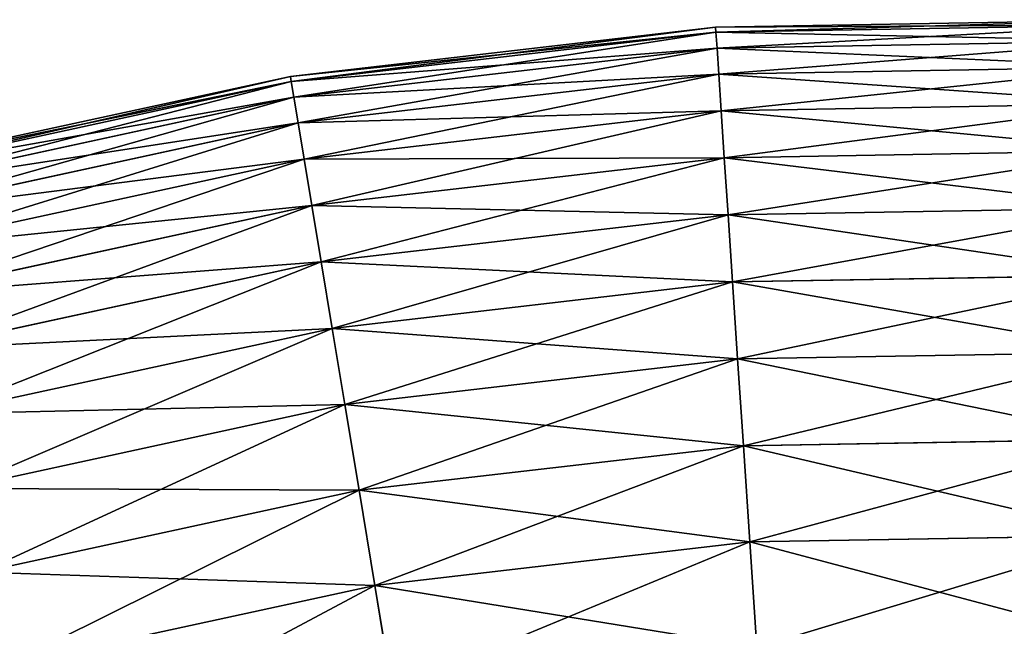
# Model space of a CAD drawing. Extents: x 5 to 965, y 4 to 104.
# Tile 70 of 256: x 43.96 to 55.25, y 96.57 to 103.52. Entities that reach past the tile are written whole.
import ezdxf

# ---------------------------------------------------------------- set-up
doc = ezdxf.new("R2010")
doc.units = 0
doc.layers.get('0').update_dxf_attribs({"color": 13, "linetype": 'CONTINUOUS'})

# ---------------------------------------------------------------- blocks, each defined once
blk = doc.blocks.new('COMPONENT_4')
for p, q in [((51.57, 99.949, 49.94), (46.664, 99.865, 49.94)), ((46.664, 99.865, 49.94), (41.79, 99.3, 49.94)), ((46.668, 99.805, 47.486), (41.799, 99.241, 47.486)), ((46.668, 99.805, 52.393), (41.799, 99.241, 52.393)), ((46.668, 99.805, 47.486), (46.664, 99.865, 49.94)), ((46.664, 99.865, 49.94), (46.668, 99.805, 52.393)), ((51.568, 99.889, 47.486), (46.668, 99.805, 47.486)), ((51.568, 99.889, 52.393), (46.668, 99.805, 52.393)), ((46.68, 99.624, 45.039), (46.668, 99.805, 47.486)), ((46.668, 99.805, 52.393), (46.68, 99.624, 54.841)), ((51.562, 99.708, 45.039), (46.68, 99.624, 45.039)), ((51.562, 99.708, 54.841), (46.68, 99.624, 54.841)), ((46.68, 99.624, 45.039), (41.829, 99.062, 45.039)), ((46.68, 99.624, 54.841), (41.829, 99.062, 54.841)), ((46.7, 99.324, 42.603), (46.68, 99.624, 45.039)), ((46.68, 99.624, 54.841), (46.7, 99.324, 57.276)), ((51.552, 99.408, 42.603), (46.7, 99.324, 42.603)), ((51.552, 99.408, 57.276), (46.7, 99.324, 57.276)), ((41.79, 99.3, 49.94), (36.994, 98.26, 49.94)), ((41.799, 99.241, 47.486), (37.01, 98.202, 47.486)), ((41.799, 99.241, 52.393), (37.01, 98.202, 52.393)), ((41.799, 99.241, 47.486), (41.79, 99.3, 49.94)), ((41.79, 99.3, 49.94), (41.799, 99.241, 52.393)), ((41.829, 99.062, 45.039), (41.799, 99.241, 47.486)), ((41.799, 99.241, 52.393), (41.829, 99.062, 54.841)), ((46.7, 99.324, 42.603), (41.878, 98.766, 42.603)), ((46.7, 99.324, 57.276), (41.878, 98.766, 57.276)), ((46.727, 98.905, 40.185), (46.7, 99.324, 42.603)), ((46.7, 99.324, 57.276), (46.727, 98.905, 59.694)), ((41.829, 99.062, 45.039), (37.057, 98.027, 45.039)), ((41.829, 99.062, 54.841), (37.057, 98.027, 54.841)), ((41.878, 98.766, 42.603), (41.829, 99.062, 45.039)), ((41.829, 99.062, 54.841), (41.878, 98.766, 57.276)), ((46.727, 98.905, 40.185), (41.947, 98.351, 40.185)), ((46.727, 98.905, 59.694), (41.947, 98.351, 59.694)), ((51.539, 98.988, 40.185), (46.727, 98.905, 40.185)), ((51.539, 98.988, 59.694), (46.727, 98.905, 59.694)), ((46.763, 98.368, 37.791), (46.727, 98.905, 40.185)), ((46.727, 98.905, 59.694), (46.763, 98.368, 62.089)), ((41.878, 98.766, 42.603), (37.135, 97.737, 42.603)), ((41.878, 98.766, 57.276), (37.135, 97.737, 57.276)), ((41.947, 98.351, 40.185), (41.878, 98.766, 42.603)), ((41.878, 98.766, 57.276), (41.947, 98.351, 59.694)), ((51.522, 98.45, 37.791), (46.763, 98.368, 37.791)), ((51.522, 98.45, 62.089), (46.763, 98.368, 62.089)), ((41.947, 98.351, 40.185), (37.244, 97.331, 40.185)), ((41.947, 98.351, 59.694), (37.244, 97.331, 59.694)), ((42.035, 97.82, 37.791), (41.947, 98.351, 40.185)), ((41.947, 98.351, 59.694), (42.035, 97.82, 62.089)), ((46.763, 98.368, 37.791), (42.035, 97.82, 37.791)), ((46.763, 98.368, 62.089), (42.035, 97.82, 62.089)), ((46.806, 97.714, 35.426), (46.763, 98.368, 37.791)), ((46.763, 98.368, 62.089), (46.806, 97.714, 64.454)), ((42.035, 97.82, 37.791), (37.384, 96.811, 37.791)), ((42.035, 97.82, 62.089), (37.384, 96.811, 62.089)), ((42.142, 97.174, 35.426), (42.035, 97.82, 37.791)), ((42.035, 97.82, 62.089), (42.142, 97.174, 64.454)), ((51.501, 97.795, 35.426), (46.806, 97.714, 35.426)), ((51.501, 97.795, 64.454), (46.806, 97.714, 64.454)), ((46.806, 97.714, 35.426), (42.142, 97.174, 35.426)), ((46.806, 97.714, 64.454), (42.142, 97.174, 64.454)), ((46.858, 96.945, 33.095), (46.806, 97.714, 35.426)), ((46.806, 97.714, 64.454), (46.858, 96.945, 66.784)), ((42.142, 97.174, 35.426), (37.554, 96.179, 35.426)), ((42.142, 97.174, 64.454), (37.554, 96.179, 64.454)), ((42.269, 96.413, 33.095), (42.142, 97.174, 35.426)), ((42.142, 97.174, 64.454), (42.269, 96.413, 66.784)), ((51.476, 97.024, 33.095), (46.858, 96.945, 33.095)), ((51.476, 97.024, 66.784), (46.858, 96.945, 66.784)), ((46.858, 96.945, 33.095), (42.269, 96.413, 33.095)), ((46.858, 96.945, 66.784), (42.269, 96.413, 66.784)), ((46.916, 96.063, 30.806), (46.858, 96.945, 33.095)), ((46.858, 96.945, 66.784), (46.916, 96.063, 69.074)), ((42.269, 96.413, 33.095), (37.754, 95.434, 33.095)), ((42.269, 96.413, 66.784), (37.754, 95.434, 66.784)), ((42.413, 95.541, 30.806), (42.269, 96.413, 33.095)), ((42.269, 96.413, 66.784), (42.413, 95.541, 69.074)), ((51.448, 96.14, 30.806), (46.916, 96.063, 30.806)), ((51.448, 96.14, 69.074), (46.916, 96.063, 69.074)), ((46.916, 96.063, 30.806), (42.413, 95.541, 30.806)), ((46.916, 96.063, 69.074), (42.413, 95.541, 69.074)), ((46.982, 95.069, 28.562), (46.916, 96.063, 30.806)), ((46.916, 96.063, 69.074), (46.982, 95.069, 71.318)), ((42.413, 95.541, 30.806), (37.984, 94.58, 30.806)), ((42.413, 95.541, 69.074), (37.984, 94.58, 69.074)), ((42.576, 94.559, 28.562), (42.413, 95.541, 30.806)), ((42.413, 95.541, 69.074), (42.576, 94.559, 71.318)), ((46.982, 95.069, 28.562), (42.576, 94.559, 28.562)), ((46.982, 95.069, 71.318), (42.576, 94.559, 71.318)), ((51.416, 95.145, 28.562), (46.982, 95.069, 28.562)), ((51.416, 95.145, 71.318), (46.982, 95.069, 71.318)), ((47.055, 93.967, 26.37), (46.982, 95.069, 28.562)), ((46.982, 95.069, 71.318), (47.055, 93.967, 73.51)), ((42.576, 94.559, 28.562), (38.242, 93.619, 28.562)), ((42.576, 94.559, 71.318), (38.242, 93.619, 71.318)), ((42.757, 93.469, 26.37), (42.576, 94.559, 28.562)), ((42.576, 94.559, 71.318), (42.757, 93.469, 73.51)), ((51.381, 94.041, 26.37), (47.055, 93.967, 26.37)), ((51.381, 94.041, 73.51), (47.055, 93.967, 73.51)), ((47.055, 93.967, 26.37), (42.757, 93.469, 26.37)), ((47.055, 93.967, 73.51), (42.757, 93.469, 73.51)), ((47.135, 92.758, 24.235), (47.055, 93.967, 26.37)), ((47.055, 93.967, 73.51), (47.135, 92.758, 75.645)), ((42.757, 93.469, 26.37), (38.529, 92.552, 26.37)), ((42.757, 93.469, 73.51), (38.529, 92.552, 73.51)), ((42.955, 92.274, 24.235), (42.757, 93.469, 26.37)), ((42.757, 93.469, 73.51), (42.955, 92.274, 75.645))]:
    blk.add_line(p, q)
mesh = blk.add_polyface()
corners = [(46.664, 99.865, 49.94), (51.568, 99.889, 47.486), (46.668, 99.805, 47.486), (51.57, 99.949, 49.94)]
mesh.append_faces([[corners[k] for k in face] for face in [(0, 1, 2), (1, 0, 3)]], dxfattribs={"vtx0": -1})
mesh = blk.add_polyface()
corners = [(46.668, 99.805, 52.393), (51.57, 99.949, 49.94), (46.664, 99.865, 49.94), (51.568, 99.889, 52.393)]
mesh.append_faces([[corners[k] for k in face] for face in [(0, 1, 2), (1, 0, 3)]], dxfattribs={"vtx0": -1})
mesh = blk.add_polyface()
corners = [(41.79, 99.3, 49.94), (46.668, 99.805, 47.486), (41.799, 99.241, 47.486), (46.664, 99.865, 49.94)]
mesh.append_faces([[corners[k] for k in face] for face in [(0, 1, 2), (1, 0, 3)]], dxfattribs={"vtx0": -1})
mesh = blk.add_polyface()
corners = [(41.799, 99.241, 52.393), (46.664, 99.865, 49.94), (41.79, 99.3, 49.94), (46.668, 99.805, 52.393)]
mesh.append_faces([[corners[k] for k in face] for face in [(0, 1, 2), (1, 0, 3)]], dxfattribs={"vtx0": -1})
mesh = blk.add_polyface()
corners = [(41.799, 99.241, 47.486), (46.68, 99.624, 45.039), (41.829, 99.062, 45.039), (46.668, 99.805, 47.486)]
mesh.append_faces([[corners[k] for k in face] for face in [(0, 1, 2), (1, 0, 3)]], dxfattribs={"vtx0": -1})
mesh = blk.add_polyface()
corners = [(41.829, 99.062, 54.841), (46.668, 99.805, 52.393), (41.799, 99.241, 52.393), (46.68, 99.624, 54.841)]
mesh.append_faces([[corners[k] for k in face] for face in [(0, 1, 2), (1, 0, 3)]], dxfattribs={"vtx0": -1})
mesh = blk.add_polyface()
corners = [(46.668, 99.805, 47.486), (51.562, 99.708, 45.039), (46.68, 99.624, 45.039), (51.568, 99.889, 47.486)]
mesh.append_faces([[corners[k] for k in face] for face in [(0, 1, 2), (1, 0, 3)]], dxfattribs={"vtx0": -1})
mesh = blk.add_polyface()
corners = [(46.68, 99.624, 54.841), (51.568, 99.889, 52.393), (46.668, 99.805, 52.393), (51.562, 99.708, 54.841)]
mesh.append_faces([[corners[k] for k in face] for face in [(0, 1, 2), (1, 0, 3)]], dxfattribs={"vtx0": -1})
mesh = blk.add_polyface()
corners = [(46.68, 99.624, 45.039), (51.552, 99.408, 42.603), (46.7, 99.324, 42.603), (51.562, 99.708, 45.039)]
mesh.append_faces([[corners[k] for k in face] for face in [(0, 1, 2), (1, 0, 3)]], dxfattribs={"vtx0": -1})
mesh = blk.add_polyface()
corners = [(46.7, 99.324, 57.276), (51.562, 99.708, 54.841), (46.68, 99.624, 54.841), (51.552, 99.408, 57.276)]
mesh.append_faces([[corners[k] for k in face] for face in [(0, 1, 2), (1, 0, 3)]], dxfattribs={"vtx0": -1})
mesh = blk.add_polyface()
corners = [(41.829, 99.062, 45.039), (46.7, 99.324, 42.603), (41.878, 98.766, 42.603), (46.68, 99.624, 45.039)]
mesh.append_faces([[corners[k] for k in face] for face in [(0, 1, 2), (1, 0, 3)]], dxfattribs={"vtx0": -1})
mesh = blk.add_polyface()
corners = [(41.878, 98.766, 57.276), (46.68, 99.624, 54.841), (41.829, 99.062, 54.841), (46.7, 99.324, 57.276)]
mesh.append_faces([[corners[k] for k in face] for face in [(0, 1, 2), (1, 0, 3)]], dxfattribs={"vtx0": -1})
mesh = blk.add_polyface()
corners = [(46.7, 99.324, 42.603), (51.539, 98.988, 40.185), (46.727, 98.905, 40.185), (51.552, 99.408, 42.603)]
mesh.append_faces([[corners[k] for k in face] for face in [(0, 1, 2), (1, 0, 3)]], dxfattribs={"vtx0": -1})
mesh = blk.add_polyface()
corners = [(46.727, 98.905, 59.694), (51.552, 99.408, 57.276), (46.7, 99.324, 57.276), (51.539, 98.988, 59.694)]
mesh.append_faces([[corners[k] for k in face] for face in [(0, 1, 2), (1, 0, 3)]], dxfattribs={"vtx0": -1})
mesh = blk.add_polyface()
corners = [(36.994, 98.26, 49.94), (41.799, 99.241, 47.486), (37.01, 98.202, 47.486), (41.79, 99.3, 49.94)]
mesh.append_faces([[corners[k] for k in face] for face in [(0, 1, 2), (1, 0, 3)]], dxfattribs={"vtx0": -1})
mesh = blk.add_polyface()
corners = [(37.01, 98.202, 52.393), (41.79, 99.3, 49.94), (36.994, 98.26, 49.94), (41.799, 99.241, 52.393)]
mesh.append_faces([[corners[k] for k in face] for face in [(0, 1, 2), (1, 0, 3)]], dxfattribs={"vtx0": -1})
mesh = blk.add_polyface()
corners = [(37.01, 98.202, 47.486), (41.829, 99.062, 45.039), (37.057, 98.027, 45.039), (41.799, 99.241, 47.486)]
mesh.append_faces([[corners[k] for k in face] for face in [(0, 1, 2), (1, 0, 3)]], dxfattribs={"vtx0": -1})
mesh = blk.add_polyface()
corners = [(37.057, 98.027, 54.841), (41.799, 99.241, 52.393), (37.01, 98.202, 52.393), (41.829, 99.062, 54.841)]
mesh.append_faces([[corners[k] for k in face] for face in [(0, 1, 2), (1, 0, 3)]], dxfattribs={"vtx0": -1})
mesh = blk.add_polyface()
corners = [(41.878, 98.766, 42.603), (46.727, 98.905, 40.185), (41.947, 98.351, 40.185), (46.7, 99.324, 42.603)]
mesh.append_faces([[corners[k] for k in face] for face in [(0, 1, 2), (1, 0, 3)]], dxfattribs={"vtx0": -1})
mesh = blk.add_polyface()
corners = [(41.947, 98.351, 59.694), (46.7, 99.324, 57.276), (41.878, 98.766, 57.276), (46.727, 98.905, 59.694)]
mesh.append_faces([[corners[k] for k in face] for face in [(0, 1, 2), (1, 0, 3)]], dxfattribs={"vtx0": -1})
mesh = blk.add_polyface()
corners = [(37.057, 98.027, 45.039), (41.878, 98.766, 42.603), (37.135, 97.737, 42.603), (41.829, 99.062, 45.039)]
mesh.append_faces([[corners[k] for k in face] for face in [(0, 1, 2), (1, 0, 3)]], dxfattribs={"vtx0": -1})
mesh = blk.add_polyface()
corners = [(37.135, 97.737, 57.276), (41.829, 99.062, 54.841), (37.057, 98.027, 54.841), (41.878, 98.766, 57.276)]
mesh.append_faces([[corners[k] for k in face] for face in [(0, 1, 2), (1, 0, 3)]], dxfattribs={"vtx0": -1})
mesh = blk.add_polyface()
corners = [(41.947, 98.351, 40.185), (46.763, 98.368, 37.791), (42.035, 97.82, 37.791), (46.727, 98.905, 40.185)]
mesh.append_faces([[corners[k] for k in face] for face in [(0, 1, 2), (1, 0, 3)]], dxfattribs={"vtx0": -1})
mesh = blk.add_polyface()
corners = [(42.035, 97.82, 62.089), (46.727, 98.905, 59.694), (41.947, 98.351, 59.694), (46.763, 98.368, 62.089)]
mesh.append_faces([[corners[k] for k in face] for face in [(0, 1, 2), (1, 0, 3)]], dxfattribs={"vtx0": -1})
mesh = blk.add_polyface()
corners = [(46.727, 98.905, 40.185), (51.522, 98.45, 37.791), (46.763, 98.368, 37.791), (51.539, 98.988, 40.185)]
mesh.append_faces([[corners[k] for k in face] for face in [(0, 1, 2), (1, 0, 3)]], dxfattribs={"vtx0": -1})
mesh = blk.add_polyface()
corners = [(46.763, 98.368, 62.089), (51.539, 98.988, 59.694), (46.727, 98.905, 59.694), (51.522, 98.45, 62.089)]
mesh.append_faces([[corners[k] for k in face] for face in [(0, 1, 2), (1, 0, 3)]], dxfattribs={"vtx0": -1})
mesh = blk.add_polyface()
corners = [(37.135, 97.737, 42.603), (41.947, 98.351, 40.185), (37.244, 97.331, 40.185), (41.878, 98.766, 42.603)]
mesh.append_faces([[corners[k] for k in face] for face in [(0, 1, 2), (1, 0, 3)]], dxfattribs={"vtx0": -1})
mesh = blk.add_polyface()
corners = [(37.244, 97.331, 59.694), (41.878, 98.766, 57.276), (37.135, 97.737, 57.276), (41.947, 98.351, 59.694)]
mesh.append_faces([[corners[k] for k in face] for face in [(0, 1, 2), (1, 0, 3)]], dxfattribs={"vtx0": -1})
mesh = blk.add_polyface()
corners = [(46.763, 98.368, 37.791), (51.501, 97.795, 35.426), (46.806, 97.714, 35.426), (51.522, 98.45, 37.791)]
mesh.append_faces([[corners[k] for k in face] for face in [(0, 1, 2), (1, 0, 3)]], dxfattribs={"vtx0": -1})
mesh = blk.add_polyface()
corners = [(46.806, 97.714, 64.454), (51.522, 98.45, 62.089), (46.763, 98.368, 62.089), (51.501, 97.795, 64.454)]
mesh.append_faces([[corners[k] for k in face] for face in [(0, 1, 2), (1, 0, 3)]], dxfattribs={"vtx0": -1})
mesh = blk.add_polyface()
corners = [(37.244, 97.331, 40.185), (42.035, 97.82, 37.791), (37.384, 96.811, 37.791), (41.947, 98.351, 40.185)]
mesh.append_faces([[corners[k] for k in face] for face in [(0, 1, 2), (1, 0, 3)]], dxfattribs={"vtx0": -1})
mesh = blk.add_polyface()
corners = [(37.384, 96.811, 62.089), (41.947, 98.351, 59.694), (37.244, 97.331, 59.694), (42.035, 97.82, 62.089)]
mesh.append_faces([[corners[k] for k in face] for face in [(0, 1, 2), (1, 0, 3)]], dxfattribs={"vtx0": -1})
mesh = blk.add_polyface()
corners = [(42.035, 97.82, 37.791), (46.806, 97.714, 35.426), (42.142, 97.174, 35.426), (46.763, 98.368, 37.791)]
mesh.append_faces([[corners[k] for k in face] for face in [(0, 1, 2), (1, 0, 3)]], dxfattribs={"vtx0": -1})
mesh = blk.add_polyface()
corners = [(42.142, 97.174, 64.454), (46.763, 98.368, 62.089), (42.035, 97.82, 62.089), (46.806, 97.714, 64.454)]
mesh.append_faces([[corners[k] for k in face] for face in [(0, 1, 2), (1, 0, 3)]], dxfattribs={"vtx0": -1})
mesh = blk.add_polyface()
corners = [(37.384, 96.811, 37.791), (42.142, 97.174, 35.426), (37.554, 96.179, 35.426), (42.035, 97.82, 37.791)]
mesh.append_faces([[corners[k] for k in face] for face in [(0, 1, 2), (1, 0, 3)]], dxfattribs={"vtx0": -1})
mesh = blk.add_polyface()
corners = [(37.554, 96.179, 64.454), (42.035, 97.82, 62.089), (37.384, 96.811, 62.089), (42.142, 97.174, 64.454)]
mesh.append_faces([[corners[k] for k in face] for face in [(0, 1, 2), (1, 0, 3)]], dxfattribs={"vtx0": -1})
mesh = blk.add_polyface()
corners = [(46.806, 97.714, 35.426), (51.476, 97.024, 33.095), (46.858, 96.945, 33.095), (51.501, 97.795, 35.426)]
mesh.append_faces([[corners[k] for k in face] for face in [(0, 1, 2), (1, 0, 3)]], dxfattribs={"vtx0": -1})
mesh = blk.add_polyface()
corners = [(46.858, 96.945, 66.784), (51.501, 97.795, 64.454), (46.806, 97.714, 64.454), (51.476, 97.024, 66.784)]
mesh.append_faces([[corners[k] for k in face] for face in [(0, 1, 2), (1, 0, 3)]], dxfattribs={"vtx0": -1})
mesh = blk.add_polyface()
corners = [(42.142, 97.174, 35.426), (46.858, 96.945, 33.095), (42.269, 96.413, 33.095), (46.806, 97.714, 35.426)]
mesh.append_faces([[corners[k] for k in face] for face in [(0, 1, 2), (1, 0, 3)]], dxfattribs={"vtx0": -1})
mesh = blk.add_polyface()
corners = [(42.269, 96.413, 66.784), (46.806, 97.714, 64.454), (42.142, 97.174, 64.454), (46.858, 96.945, 66.784)]
mesh.append_faces([[corners[k] for k in face] for face in [(0, 1, 2), (1, 0, 3)]], dxfattribs={"vtx0": -1})
mesh = blk.add_polyface()
corners = [(37.554, 96.179, 35.426), (42.269, 96.413, 33.095), (37.754, 95.434, 33.095), (42.142, 97.174, 35.426)]
mesh.append_faces([[corners[k] for k in face] for face in [(0, 1, 2), (1, 0, 3)]], dxfattribs={"vtx0": -1})
mesh = blk.add_polyface()
corners = [(37.754, 95.434, 66.784), (42.142, 97.174, 64.454), (37.554, 96.179, 64.454), (42.269, 96.413, 66.784)]
mesh.append_faces([[corners[k] for k in face] for face in [(0, 1, 2), (1, 0, 3)]], dxfattribs={"vtx0": -1})
mesh = blk.add_polyface()
corners = [(46.858, 96.945, 33.095), (51.448, 96.14, 30.806), (46.916, 96.063, 30.806), (51.476, 97.024, 33.095)]
mesh.append_faces([[corners[k] for k in face] for face in [(0, 1, 2), (1, 0, 3)]], dxfattribs={"vtx0": -1})
mesh = blk.add_polyface()
corners = [(46.916, 96.063, 69.074), (51.476, 97.024, 66.784), (46.858, 96.945, 66.784), (51.448, 96.14, 69.074)]
mesh.append_faces([[corners[k] for k in face] for face in [(0, 1, 2), (1, 0, 3)]], dxfattribs={"vtx0": -1})
mesh = blk.add_polyface()
corners = [(42.269, 96.413, 33.095), (46.916, 96.063, 30.806), (42.413, 95.541, 30.806), (46.858, 96.945, 33.095)]
mesh.append_faces([[corners[k] for k in face] for face in [(0, 1, 2), (1, 0, 3)]], dxfattribs={"vtx0": -1})
mesh = blk.add_polyface()
corners = [(42.413, 95.541, 69.074), (46.858, 96.945, 66.784), (42.269, 96.413, 66.784), (46.916, 96.063, 69.074)]
mesh.append_faces([[corners[k] for k in face] for face in [(0, 1, 2), (1, 0, 3)]], dxfattribs={"vtx0": -1})
mesh = blk.add_polyface()
corners = [(37.754, 95.434, 33.095), (42.413, 95.541, 30.806), (37.984, 94.58, 30.806), (42.269, 96.413, 33.095)]
mesh.append_faces([[corners[k] for k in face] for face in [(0, 1, 2), (1, 0, 3)]], dxfattribs={"vtx0": -1})
mesh = blk.add_polyface()
corners = [(37.984, 94.58, 69.074), (42.269, 96.413, 66.784), (37.754, 95.434, 66.784), (42.413, 95.541, 69.074)]
mesh.append_faces([[corners[k] for k in face] for face in [(0, 1, 2), (1, 0, 3)]], dxfattribs={"vtx0": -1})
mesh = blk.add_polyface()
corners = [(46.916, 96.063, 30.806), (51.416, 95.145, 28.562), (46.982, 95.069, 28.562), (51.448, 96.14, 30.806)]
mesh.append_faces([[corners[k] for k in face] for face in [(0, 1, 2), (1, 0, 3)]], dxfattribs={"vtx0": -1})
mesh = blk.add_polyface()
corners = [(46.982, 95.069, 71.318), (51.448, 96.14, 69.074), (46.916, 96.063, 69.074), (51.416, 95.145, 71.318)]
mesh.append_faces([[corners[k] for k in face] for face in [(0, 1, 2), (1, 0, 3)]], dxfattribs={"vtx0": -1})
mesh = blk.add_polyface()
corners = [(42.413, 95.541, 30.806), (46.982, 95.069, 28.562), (42.576, 94.559, 28.562), (46.916, 96.063, 30.806)]
mesh.append_faces([[corners[k] for k in face] for face in [(0, 1, 2), (1, 0, 3)]], dxfattribs={"vtx0": -1})
mesh = blk.add_polyface()
corners = [(42.576, 94.559, 71.318), (46.916, 96.063, 69.074), (42.413, 95.541, 69.074), (46.982, 95.069, 71.318)]
mesh.append_faces([[corners[k] for k in face] for face in [(0, 1, 2), (1, 0, 3)]], dxfattribs={"vtx0": -1})
mesh = blk.add_polyface()
corners = [(37.984, 94.58, 30.806), (42.576, 94.559, 28.562), (38.242, 93.619, 28.562), (42.413, 95.541, 30.806)]
mesh.append_faces([[corners[k] for k in face] for face in [(0, 1, 2), (1, 0, 3)]], dxfattribs={"vtx0": -1})
mesh = blk.add_polyface()
corners = [(38.242, 93.619, 71.318), (42.413, 95.541, 69.074), (37.984, 94.58, 69.074), (42.576, 94.559, 71.318)]
mesh.append_faces([[corners[k] for k in face] for face in [(0, 1, 2), (1, 0, 3)]], dxfattribs={"vtx0": -1})
mesh = blk.add_polyface()
corners = [(42.576, 94.559, 28.562), (47.055, 93.967, 26.37), (42.757, 93.469, 26.37), (46.982, 95.069, 28.562)]
mesh.append_faces([[corners[k] for k in face] for face in [(0, 1, 2), (1, 0, 3)]], dxfattribs={"vtx0": -1})
mesh = blk.add_polyface()
corners = [(42.757, 93.469, 73.51), (46.982, 95.069, 71.318), (42.576, 94.559, 71.318), (47.055, 93.967, 73.51)]
mesh.append_faces([[corners[k] for k in face] for face in [(0, 1, 2), (1, 0, 3)]], dxfattribs={"vtx0": -1})
mesh = blk.add_polyface()
corners = [(46.982, 95.069, 28.562), (51.381, 94.041, 26.37), (47.055, 93.967, 26.37), (51.416, 95.145, 28.562)]
mesh.append_faces([[corners[k] for k in face] for face in [(0, 1, 2), (1, 0, 3)]], dxfattribs={"vtx0": -1})
mesh = blk.add_polyface()
corners = [(47.055, 93.967, 73.51), (51.416, 95.145, 71.318), (46.982, 95.069, 71.318), (51.381, 94.041, 73.51)]
mesh.append_faces([[corners[k] for k in face] for face in [(0, 1, 2), (1, 0, 3)]], dxfattribs={"vtx0": -1})
mesh = blk.add_polyface()
corners = [(38.242, 93.619, 28.562), (42.757, 93.469, 26.37), (38.529, 92.552, 26.37), (42.576, 94.559, 28.562)]
mesh.append_faces([[corners[k] for k in face] for face in [(0, 1, 2), (1, 0, 3)]], dxfattribs={"vtx0": -1})
mesh = blk.add_polyface()
corners = [(38.529, 92.552, 73.51), (42.576, 94.559, 71.318), (38.242, 93.619, 71.318), (42.757, 93.469, 73.51)]
mesh.append_faces([[corners[k] for k in face] for face in [(0, 1, 2), (1, 0, 3)]], dxfattribs={"vtx0": -1})
mesh = blk.add_polyface()
corners = [(47.055, 93.967, 26.37), (51.343, 92.831, 24.235), (47.135, 92.758, 24.235), (51.381, 94.041, 26.37)]
mesh.append_faces([[corners[k] for k in face] for face in [(0, 1, 2), (1, 0, 3)]], dxfattribs={"vtx0": -1})
mesh = blk.add_polyface()
corners = [(47.135, 92.758, 75.645), (51.381, 94.041, 73.51), (47.055, 93.967, 73.51), (51.343, 92.831, 75.645)]
mesh.append_faces([[corners[k] for k in face] for face in [(0, 1, 2), (1, 0, 3)]], dxfattribs={"vtx0": -1})
mesh = blk.add_polyface()
corners = [(42.757, 93.469, 26.37), (47.135, 92.758, 24.235), (42.955, 92.274, 24.235), (47.055, 93.967, 26.37)]
mesh.append_faces([[corners[k] for k in face] for face in [(0, 1, 2), (1, 0, 3)]], dxfattribs={"vtx0": -1})
mesh = blk.add_polyface()
corners = [(42.955, 92.274, 75.645), (47.055, 93.967, 73.51), (42.757, 93.469, 73.51), (47.135, 92.758, 75.645)]
mesh.append_faces([[corners[k] for k in face] for face in [(0, 1, 2), (1, 0, 3)]], dxfattribs={"vtx0": -1})
mesh = blk.add_polyface()
corners = [(38.529, 92.552, 26.37), (42.955, 92.274, 24.235), (38.843, 91.382, 24.235), (42.757, 93.469, 26.37)]
mesh.append_faces([[corners[k] for k in face] for face in [(0, 1, 2), (1, 0, 3)]], dxfattribs={"vtx0": -1})
mesh = blk.add_polyface()
corners = [(38.843, 91.382, 75.645), (42.757, 93.469, 73.51), (38.529, 92.552, 73.51), (42.955, 92.274, 75.645)]
mesh.append_faces([[corners[k] for k in face] for face in [(0, 1, 2), (1, 0, 3)]], dxfattribs={"vtx0": -1})
blk = doc.blocks.new('COMPONENT_5')
blk.add_blockref('COMPONENT_4', (0, 0))
blk = doc.blocks.new('GROUP_9')
blk.add_blockref('COMPONENT_5', (-80, 0))
blk = doc.blocks.new('GROUP_14')
blk.add_blockref('GROUP_9', (79.918, 0))

msp = doc.modelspace()

# ---------------------------------------------------------------- block references
msp.add_blockref('GROUP_14', (5.361, 3.573, 2.908))

doc.saveas('drawing.dxf')
